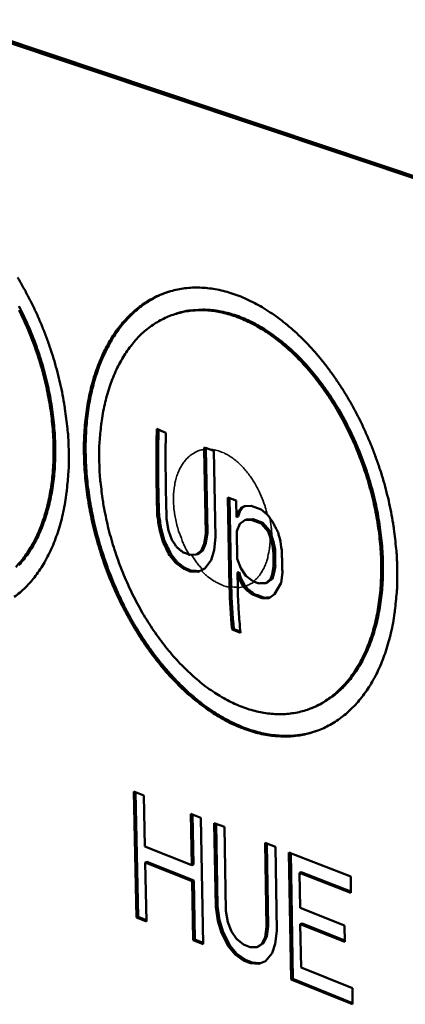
# Model space of a CAD drawing. Header units: millimetres. Extents: x 10 to 634, y 10 to 422.
# Tile 67 of 97: x 477 to 486, y 146 to 169. Entities that reach past the tile are written whole.
import ezdxf

# ---------------------------------------------------------------- set-up
doc = ezdxf.new("R2010")
doc.units = ezdxf.units.MM
doc.header["$LTSCALE"] = 2
doc.layers.add('Visible (ANSI)', color=7, linetype='Continuous', lineweight=50)
doc.layers.add('Visible Narrow (ANSI)', color=7, linetype='Continuous', lineweight=35)

msp = doc.modelspace()

# ---------------------------------------------------------------- linework, layer by layer
at = {"layer": 'Visible (ANSI)'}
for p, q in [((495.427, 162.062), (469.915, 170.608)), ((469.994, 170.63), (495.506, 162.089)), ((480.843, 162.022), (480.804, 162.009)), ((481.512, 156.984), (481.475, 158.906)), ((481.551, 156.997), (481.515, 158.919)), ((481.592, 158.913), (481.701, 158.873)), ((481.701, 158.873), (481.738, 156.9)), ((482.06, 155.748), (482.022, 157.806)), ((482.022, 157.806), (482.212, 157.737)), ((482.099, 155.761), (482.062, 157.792)), ((482.212, 157.737), (482.218, 157.355)), ((482.254, 157.468), (482.328, 157.568)), ((482.293, 157.482), (482.367, 157.581)), ((482.328, 157.568), (482.402, 157.604)), ((482.328, 157.568), (482.367, 157.581)), ((482.367, 157.581), (482.416, 157.605)), ((482.402, 157.604), (482.553, 157.612)), ((482.553, 157.612), (482.782, 157.529)), ((480.402, 157.405), (480.442, 157.418)), ((482.218, 157.355), (482.254, 157.468)), ((482.218, 157.355), (482.258, 157.368)), ((482.254, 157.468), (482.293, 157.482)), ((482.258, 157.368), (482.293, 157.482)), ((482.782, 157.529), (482.924, 157.418)), ((482.924, 157.418), (482.935, 157.409)), ((480.615, 157.318), (480.658, 157.052)), ((482.297, 157.2), (482.224, 157.037)), ((482.408, 157.285), (482.297, 157.2)), ((482.408, 157.285), (482.447, 157.299)), ((482.559, 157.293), (482.408, 157.285)), ((482.598, 157.307), (482.447, 157.299)), ((482.559, 157.293), (482.598, 157.307)), ((482.787, 157.21), (482.559, 157.293)), ((482.826, 157.223), (482.598, 157.307)), ((482.787, 157.21), (482.826, 157.223)), ((482.942, 157.026), (482.787, 157.21)), ((482.981, 157.04), (482.826, 157.223)), ((480.449, 157.076), (480.488, 157.089)), ((480.529, 156.796), (480.449, 157.076)), ((480.569, 156.809), (480.488, 157.089)), ((480.658, 157.052), (480.737, 156.834)), ((481.479, 156.744), (481.512, 156.984)), ((481.512, 156.984), (481.551, 156.997)), ((481.518, 156.757), (481.551, 156.997)), ((481.738, 156.9), (481.707, 156.597)), ((482.224, 157.037), (482.236, 156.401)), ((482.942, 157.026), (482.981, 157.04)), ((482.989, 156.895), (482.942, 157.026)), ((483.028, 156.909), (482.981, 157.04)), ((480.529, 156.796), (480.569, 156.809)), ((481.408, 156.582), (481.479, 156.744)), ((481.447, 156.595), (481.518, 156.757)), ((481.479, 156.744), (481.518, 156.757)), ((483.021, 156.807), (483.06, 156.82)), ((480.682, 156.487), (480.721, 156.501)), ((481.137, 156.494), (481.148, 156.49)), ((481.148, 156.49), (481.297, 156.497)), ((481.297, 156.497), (481.408, 156.582)), ((481.297, 156.497), (481.336, 156.511)), ((481.336, 156.511), (481.447, 156.595)), ((481.408, 156.582), (481.447, 156.595)), ((481.707, 156.597), (481.636, 156.372)), ((483.063, 156.602), (483.102, 156.615)), ((480.83, 156.304), (480.869, 156.317)), ((481.636, 156.372), (481.49, 156.175)), ((482.236, 156.401), (482.315, 156.183)), ((483.037, 156.044), (483.071, 156.22)), ((483.071, 156.22), (483.11, 156.234)), ((483.076, 156.057), (483.11, 156.234)), ((481.013, 156.169), (481.052, 156.183)), ((481.159, 156.112), (481.198, 156.125)), ((481.49, 156.175), (481.408, 156.136)), ((482.241, 156.084), (482.281, 156.098)), ((482.282, 155.943), (482.241, 156.084)), ((482.241, 156.084), (482.248, 155.738)), ((482.321, 155.957), (482.281, 156.098)), ((482.315, 156.183), (482.431, 156.014)), ((482.431, 156.014), (482.584, 155.894)), ((483.002, 155.931), (483.037, 156.044)), ((483.037, 156.044), (483.076, 156.057)), ((483.041, 155.944), (483.076, 156.057)), ((483.271, 156.089), (483.24, 155.85)), ((482.282, 155.943), (482.321, 155.957)), ((482.36, 155.788), (482.282, 155.943)), ((482.399, 155.802), (482.321, 155.957)), ((482.36, 155.788), (482.399, 155.802)), ((482.381, 155.762), (482.36, 155.788)), ((482.42, 155.776), (482.399, 155.802)), ((482.584, 155.894), (482.612, 155.884)), ((482.888, 155.846), (482.928, 155.859)), ((483.002, 155.931), (483.041, 155.944)), ((483.24, 155.85), (483.093, 155.588)), ((482.437, 155.697), (482.476, 155.71)), ((482.591, 155.578), (482.631, 155.591)), ((483.093, 155.588), (482.979, 155.503)), ((482.825, 155.495), (482.864, 155.508)), ((482.12, 154.777), (482.16, 154.791)), ((482.312, 154.707), (482.12, 154.777)), ((482.309, 154.736), (482.16, 154.791)), ((483.896, 152.961), (483.857, 152.947)), ((479.864, 151.067), (479.927, 148.18)), ((480.094, 150.977), (479.864, 151.067)), ((479.904, 151.052), (479.965, 148.194)), ((480.119, 149.806), (480.094, 150.977)), ((481.169, 150.556), (481.192, 149.381)), ((481.401, 150.465), (481.169, 150.556)), ((481.208, 150.54), (481.231, 149.395)), ((481.457, 147.565), (481.401, 150.465)), ((481.71, 150.344), (481.746, 148.426)), ((481.942, 150.253), (481.71, 150.344)), ((481.749, 150.328), (481.785, 148.44)), ((481.978, 148.334), (481.942, 150.253)), ((482.876, 149.887), (482.909, 147.963)), ((483.11, 149.795), (482.876, 149.887)), ((481.192, 149.381), (480.119, 149.806)), ((482.915, 149.872), (482.948, 147.977)), ((483.143, 147.87), (483.11, 149.795)), ((483.423, 149.672), (483.471, 146.755)), ((484.84, 149.117), (483.423, 149.672)), ((483.462, 149.657), (483.51, 146.77)), ((480.127, 149.437), (480.165, 149.451)), ((480.155, 148.088), (480.127, 149.437)), ((480.127, 149.437), (481.2, 149.011)), ((480.165, 149.451), (481.238, 149.025)), ((481.192, 149.381), (481.231, 149.395)), ((483.664, 149.206), (483.703, 149.22)), ((483.664, 149.206), (484.845, 148.742)), ((483.677, 148.397), (483.664, 149.206)), ((483.703, 149.22), (484.845, 148.771)), ((481.2, 149.011), (481.238, 149.025)), ((481.2, 149.011), (481.227, 147.658)), ((481.238, 149.025), (481.265, 147.672)), ((484.845, 148.742), (484.84, 149.117)), ((481.746, 148.426), (481.785, 148.44)), ((481.746, 148.426), (481.791, 148.103)), ((481.785, 148.44), (481.829, 148.117)), ((482.021, 148.072), (481.978, 148.334)), ((484.699, 147.993), (483.677, 148.397)), ((479.927, 148.18), (479.965, 148.194)), ((479.927, 148.18), (480.155, 148.088)), ((479.965, 148.194), (480.155, 148.118)), ((481.791, 148.103), (481.829, 148.117)), ((481.791, 148.103), (481.873, 147.825)), ((481.829, 148.117), (481.911, 147.84)), ((482.102, 147.856), (482.021, 148.072)), ((482.221, 147.686), (482.102, 147.856)), ((482.909, 147.963), (482.874, 147.731)), ((482.909, 147.963), (482.948, 147.977)), ((482.948, 147.977), (482.913, 147.745)), ((483.109, 147.576), (483.143, 147.87)), ((483.683, 148.024), (483.722, 148.039)), ((483.683, 148.024), (484.705, 147.619)), ((483.699, 147.033), (483.683, 148.024)), ((483.722, 148.039), (484.704, 147.649)), ((484.705, 147.619), (484.699, 147.993)), ((481.227, 147.658), (481.265, 147.672)), ((481.227, 147.658), (481.457, 147.565)), ((481.265, 147.672), (481.457, 147.595)), ((481.873, 147.825), (481.911, 147.84)), ((481.873, 147.825), (482.032, 147.517)), ((481.911, 147.84), (482.07, 147.531)), ((482.377, 147.563), (482.221, 147.686)), ((482.874, 147.731), (482.8, 147.577)), ((482.913, 147.745), (482.839, 147.591)), ((482.874, 147.731), (482.913, 147.745)), ((482.032, 147.517), (482.07, 147.531)), ((482.032, 147.517), (482.189, 147.332)), ((482.07, 147.531), (482.227, 147.346)), ((482.532, 147.5), (482.377, 147.563)), ((482.686, 147.5), (482.532, 147.5)), ((482.8, 147.577), (482.686, 147.5)), ((482.686, 147.5), (482.724, 147.514)), ((482.839, 147.591), (482.724, 147.514)), ((482.8, 147.577), (482.839, 147.591)), ((483.035, 147.36), (483.109, 147.576)), ((482.189, 147.332), (482.227, 147.346)), ((482.189, 147.332), (482.383, 147.193)), ((482.227, 147.346), (482.422, 147.207)), ((482.383, 147.193), (482.422, 147.207)), ((482.383, 147.193), (482.538, 147.13)), ((482.422, 147.207), (482.577, 147.145)), ((482.731, 147.114), (482.884, 147.175)), ((482.884, 147.175), (483.035, 147.36)), ((482.538, 147.13), (482.577, 147.145)), ((482.538, 147.13), (482.731, 147.114)), ((482.577, 147.145), (482.767, 147.129)), ((484.877, 146.561), (483.699, 147.033)), ((483.471, 146.755), (483.51, 146.77)), ((483.471, 146.755), (484.882, 146.188)), ((483.51, 146.77), (484.882, 146.218)), ((484.882, 146.188), (484.877, 146.561))]:
    msp.add_line(p, q, dxfattribs=at)
at = {"layer": 'Visible (ANSI)', "flags": 128}
for points in [[(478.371, 158.882, 0.00839), (478.357, 159.212, 0.015914), (478.341, 159.386, 0.001063), (478.284, 159.841, 0.008362), (478.276, 159.899, 0.007982), (478.229, 160.159, 0.008078), (478.175, 160.415, 0.007861), (478.112, 160.673, 0.007906), (478.041, 160.928, 0.007843), (477.962, 161.182, 0.007837), (477.874, 161.434, 0.007927), (477.78, 161.68, 0.007872), (477.677, 161.926, 0.008117), (477.568, 162.163, 0.008009), (477.45, 162.399, 0.008419), (477.329, 162.624, 0.008256), (477.198, 162.849, 0.008844)], [(485.906, 156.121, 0.008549), (485.896, 156.454, 0.016197), (485.882, 156.629, 0.001102), (485.829, 157.086, 0.008522), (485.821, 157.145, 0.008119), (485.776, 157.408, 0.008224), (485.724, 157.665, 0.007977), (485.662, 157.926, 0.008033), (485.592, 158.184, 0.007934), (485.513, 158.441, 0.007942), (485.426, 158.695, 0.007987), (485.332, 158.945, 0.007948), (485.229, 159.193, 0.008139), (485.12, 159.434, 0.008051), (485.002, 159.674, 0.008394), (484.879, 159.904, 0.008255), (484.747, 160.133, 0.00876), (484.613, 160.348, 0.008567), (484.468, 160.564, 0.009249), (484.323, 160.763, 0.008996), (484.167, 160.963, 0.009873), (484.013, 161.145, 0.009555), (483.847, 161.327, 0.010648), (483.686, 161.489, 0.010259), (483.512, 161.65, 0.011585), (483.345, 161.792, 0.011123), (483.165, 161.932, 0.012692), (482.994, 162.051, 0.01216), (482.809, 162.167, 0.01396), (482.636, 162.264, 0.013372), (482.449, 162.355, 0.015353), (482.275, 162.429, 0.014736), (482.088, 162.494, 0.016792), (481.914, 162.543, 0.016194), (481.73, 162.582, 0.018143), (481.557, 162.606, 0.017629), (481.378, 162.618, 0.019225), (481.208, 162.617, 0.018868), (481.036, 162.603, 0.01985), (480.871, 162.576, 0.019708), (480.707, 162.536, 0.019883), (480.548, 162.484, 0.019987), (480.395, 162.419, 0.01931), (480.244, 162.342, 0.019648), (480.102, 162.254, 0.018247), (479.961, 162.151, 0.01877), (479.832, 162.041, 0.016884), (479.702, 161.914, 0.017521), (479.586, 161.783, 0.015416), (479.47, 161.634, 0.016096), (479.367, 161.484, 0.013988), (479.266, 161.313, 0.014654), (479.178, 161.145, 0.012688), (479.092, 160.955, 0.013302), (479.02, 160.771, 0.011554), (478.95, 160.565, 0.012096), (478.894, 160.365, 0.010593), (478.842, 160.144, 0.011057), (478.801, 159.931, 0.009798), (478.767, 159.698, 0.010185), (478.743, 159.474, 0.009154), (478.727, 159.232, 0.009469), (478.719, 158.997, 0.008646), (478.721, 158.749, 0.008895), (478.731, 158.507, 0.008258), (478.75, 158.253, 0.008447), (478.777, 158.006, 0.007979), (478.813, 157.751, 0.008113), (478.857, 157.501, 0.0078), (478.91, 157.246, 0.007883), (478.971, 156.996, 0.007715), (479.04, 156.744, 0.007749), (479.116, 156.495, 0.007722), (479.201, 156.249, 0.007708), (479.293, 156.004, 0.00782), (479.392, 155.765, 0.007758), (479.499, 155.527, 0.008012), (479.611, 155.298, 0.0079), (479.732, 155.069, 0.008305), (479.856, 154.851, 0.008139), (479.99, 154.634, 0.008707), (480.125, 154.43, 0.008484), (480.271, 154.226, 0.00923), (480.415, 154.038, 0.008944), (480.571, 153.849, 0.009889), (480.724, 153.678, 0.009533), (480.889, 153.508, 0.010698), (481.048, 153.355, 0.010267), (481.221, 153.204, 0.01167), (481.385, 153.072, 0.011161), (481.564, 152.942, 0.01281), (481.732, 152.831, 0.012226), (481.914, 152.723, 0.014107), (482.085, 152.634, 0.013461), (482.269, 152.551, 0.015519), (482.441, 152.485, 0.014842), (482.624, 152.427, 0.016962), (482.796, 152.384, 0.016304), (482.977, 152.352, 0.018295), (483.147, 152.334, 0.017723), (483.324, 152.328, 0.019335), (483.491, 152.334, 0.01892), (483.662, 152.354, 0.019896), (483.824, 152.386, 0.019698), (483.986, 152.431, 0.019857), (484.143, 152.488, 0.019904), (484.294, 152.558, 0.019223), (484.443, 152.641, 0.019501), (484.583, 152.734, 0.01812), (484.723, 152.843, 0.018579), (484.85, 152.958, 0.016744), (484.978, 153.091, 0.017314), (485.092, 153.228, 0.015284), (485.206, 153.384, 0.015896), (485.306, 153.54, 0.013878), (485.405, 153.717, 0.014478), (485.491, 153.892, 0.012606), (485.574, 154.089, 0.013159), (485.643, 154.281, 0.011503), (485.709, 154.495, 0.01199), (485.762, 154.703, 0.010574), (485.81, 154.932, 0.010988), (485.846, 155.153, 0.009811), (485.854, 155.214, 0.001436), (485.895, 155.628, 0.017916), (485.905, 155.802, 0.009844), (485.906, 156.121)], [(480.669, 162.525, 0.019322), (480.47, 162.451, 0.033825), (480.362, 162.396, 0.005069), (480.133, 162.259, 0.019398), (480.075, 162.22, 0.017871), (479.937, 162.112, 0.018423), (479.812, 161.997, 0.01648), (479.685, 161.866, 0.017129), (479.573, 161.731, 0.015024), (479.46, 161.577, 0.0157), (479.362, 161.424, 0.013632), (479.264, 161.249, 0.014283), (479.18, 161.078, 0.012377), (479.098, 160.886, 0.012971), (479.029, 160.698, 0.011289), (478.964, 160.49, 0.011811), (478.911, 160.288, 0.010373), (478.862, 160.066, 0.010816), (478.825, 159.851, 0.009617), (478.795, 159.617, 0.009985), (478.774, 159.391, 0.009007), (478.762, 159.149, 0.009305), (478.758, 158.914, 0.008527), (478.763, 158.665, 0.008762), (478.776, 158.423, 0.008164), (478.798, 158.17, 0.008341), (478.829, 157.923, 0.007907), (478.868, 157.669, 0.00803), (478.915, 157.42, 0.007747), (478.971, 157.166, 0.00782), (479.034, 156.917, 0.00768), (479.106, 156.667, 0.007705), (479.185, 156.42, 0.007702), (479.271, 156.175, 0.00768), (479.366, 155.933, 0.007815), (479.467, 155.696, 0.007745), (479.576, 155.461, 0.008022), (479.689, 155.234, 0.007902), (479.812, 155.008, 0.008329), (479.938, 154.794, 0.008157), (480.073, 154.579, 0.008747), (480.209, 154.379, 0.008516), (480.356, 154.178, 0.009286), (480.501, 153.993, 0.008992), (480.658, 153.808, 0.009962), (480.811, 153.64, 0.009597), (480.977, 153.473, 0.010787), (481.136, 153.324, 0.010348), (481.309, 153.177, 0.011775), (481.473, 153.048, 0.011258), (481.652, 152.922, 0.012928), (481.82, 152.814, 0.012339), (482.001, 152.71, 0.014232), (482.172, 152.625, 0.013586), (482.355, 152.545, 0.015643), (482.526, 152.483, 0.01497), (482.709, 152.428, 0.017068), (482.88, 152.389, 0.016421), (483.06, 152.36, 0.018363), (483.229, 152.345, 0.01781), (483.404, 152.342, 0.019346), (483.474, 152.346, 0.005046), (483.739, 152.374, 0.033756), (483.858, 152.396, 0.019272), (484.061, 152.456)], [(477.156, 156.213, 0.017659), (477.271, 156.34, 0.018381), (477.372, 156.47, 0.015857), (477.473, 156.62, 0.016606), (477.56, 156.77, 0.014196), (477.646, 156.941, 0.014904), (477.719, 157.109, 0.012754), (477.788, 157.299, 0.013382), (477.846, 157.484, 0.011549), (477.898, 157.69, 0.012083), (477.939, 157.89, 0.01057), (477.974, 158.11, 0.011009), (477.999, 158.322, 0.009793), (478.016, 158.553, 0.010143), (478.023, 158.776, 0.009195), (478.022, 159.015, 0.009464), (478.012, 159.247, 0.008753), (477.992, 159.491, 0.00895), (477.965, 159.728, 0.008451), (477.928, 159.974, 0.008581), (477.883, 160.215, 0.008276), (477.829, 160.46, 0.008345), (477.767, 160.701, 0.008222), (477.697, 160.942, 0.008232), (477.618, 161.181, 0.008285), (477.533, 161.416, 0.008238), (477.439, 161.649, 0.00847), (477.339, 161.875, 0.008362), (477.23, 162.1, 0.008782)], [(477.225, 156.257, 0.017474), (477.338, 156.388, 0.018209), (477.438, 156.521, 0.015672), (477.537, 156.675, 0.016423), (477.623, 156.828, 0.014027), (477.707, 157.003, 0.01473), (477.778, 157.174, 0.012609), (477.845, 157.367, 0.013228), (477.9, 157.554, 0.01143), (477.951, 157.764, 0.011954), (477.989, 157.966, 0.010477), (478.022, 158.188, 0.010905), (478.044, 158.403, 0.009724), (478.058, 158.637, 0.010063), (478.063, 158.862, 0.009148), (478.058, 159.103, 0.009407), (478.045, 159.336, 0.008727), (478.023, 159.582, 0.008913), (477.993, 159.821, 0.008444), (477.953, 160.067, 0.008565), (477.905, 160.309, 0.008289), (477.848, 160.555, 0.008349), (477.783, 160.797, 0.008255), (477.71, 161.038, 0.008256), (477.628, 161.277, 0.00834), (477.54, 161.511, 0.008282), (477.443, 161.744, 0.008549), (477.34, 161.969, 0.008429), (477.228, 162.193, 0.008888)], [(479.072, 158.625, 0.0087), (479.084, 158.318, 0.016455), (479.099, 158.156, 0.001137), (479.153, 157.734, 0.008668), (479.161, 157.679, 0.008256), (479.206, 157.437, 0.008368), (479.257, 157.2, 0.008128), (479.317, 156.961, 0.008182), (479.385, 156.725, 0.008106), (479.461, 156.489, 0.008105), (479.544, 156.257, 0.00819), (479.635, 156.029, 0.008134), (479.733, 155.802, 0.008382), (479.837, 155.583, 0.008269), (479.949, 155.365, 0.00869), (480.065, 155.158, 0.008516), (480.191, 154.951, 0.009124), (480.318, 154.757, 0.008883), (480.455, 154.563, 0.009697), (480.591, 154.384, 0.009383), (480.739, 154.206, 0.010427), (480.884, 154.045, 0.010033), (481.04, 153.884, 0.011332), (481.191, 153.741, 0.010851), (481.355, 153.6, 0.012426), (481.511, 153.477, 0.011856), (481.68, 153.357, 0.013715), (481.84, 153.256, 0.013062), (482.013, 153.158, 0.015179), (482.175, 153.079, 0.014463), (482.349, 153.006, 0.016757), (482.511, 152.95, 0.016021), (482.685, 152.902, 0.018329), (482.847, 152.869, 0.01764), (483.017, 152.847, 0.019704), (483.177, 152.839, 0.019145), (483.342, 152.843, 0.02065), (483.498, 152.859, 0.020303), (483.655, 152.889, 0.020965), (483.807, 152.93, 0.020885), (483.955, 152.985, 0.020567), (484.1, 153.052, 0.020762), (484.237, 153.13, 0.019544), (484.373, 153.223, 0.019973), (484.498, 153.323, 0.018108), (484.623, 153.441, 0.018698), (484.735, 153.563, 0.016503), (484.847, 153.703, 0.017168), (484.946, 153.845, 0.014921), (485.044, 154.008, 0.015589), (485.128, 154.168, 0.013479), (485.209, 154.351, 0.0141), (485.278, 154.529, 0.012228), (485.343, 154.728, 0.012777), (485.396, 154.922, 0.011179), (485.443, 155.136, 0.011646), (485.479, 155.344, 0.010324), (485.508, 155.571, 0.010708), (485.527, 155.79, 0.009645), (485.537, 156.027, 0.00995), (485.539, 156.256, 0.009122), (485.531, 156.499, 0.009356), (485.514, 156.735, 0.008739), (485.488, 156.982, 0.008908), (485.454, 157.223, 0.008483), (485.41, 157.471, 0.008592), (485.358, 157.714, 0.008345), (485.297, 157.96, 0.008397), (485.228, 158.202, 0.00832), (485.15, 158.444, 0.008317), (485.065, 158.682, 0.008406), (484.972, 158.916, 0.008349), (484.87, 159.149, 0.008608), (484.764, 159.373, 0.008494), (484.648, 159.596, 0.008931), (484.528, 159.808, 0.008757), (484.398, 160.02, 0.009388), (484.268, 160.217, 0.009147), (484.126, 160.414, 0.009992), (483.985, 160.595, 0.009679), (483.833, 160.776, 0.01076), (483.684, 160.938, 0.010369), (483.523, 161.1, 0.01171), (483.368, 161.242, 0.011236), (483.2, 161.383, 0.012855), (483.04, 161.504, 0.012298), (482.867, 161.623, 0.014192), (482.704, 161.721, 0.013564), (482.528, 161.815, 0.015693), (482.364, 161.891, 0.01502), (482.188, 161.96, 0.017278), (482.023, 162.012, 0.016612), (481.848, 162.054, 0.018804), (481.685, 162.082, 0.018219), (481.515, 162.097, 0.020063), (481.354, 162.1, 0.019643), (481.19, 162.09, 0.020819), (481.034, 162.067, 0.020638), (480.878, 162.031, 0.020899), (480.728, 161.983, 0.020996), (480.582, 161.923, 0.020275), (480.44, 161.849, 0.020639), (480.306, 161.766, 0.019084), (480.173, 161.667, 0.019656), (480.051, 161.562, 0.01756), (479.93, 161.44, 0.018258), (479.822, 161.314, 0.015935), (479.714, 161.169, 0.016675), (479.62, 161.024, 0.01438), (479.526, 160.859, 0.015096), (479.447, 160.697, 0.012986), (479.369, 160.513, 0.013638), (479.305, 160.335, 0.011791), (479.244, 160.135, 0.012359), (479.196, 159.942, 0.010797), (479.152, 159.729, 0.011274), (479.12, 159.523, 0.009988), (479.113, 159.466, 0.001496), (479.078, 159.083, 0.018232), (479.07, 158.92, 0.010029), (479.072, 158.625)], [(483.896, 152.961, 0.020598), (484.086, 153.037, 0.035867), (484.19, 153.093, 0.005745), (484.405, 153.233, 0.020681), (484.463, 153.275, 0.018909), (484.594, 153.388, 0.01948), (484.712, 153.506, 0.017264), (484.83, 153.644, 0.017938), (484.934, 153.783, 0.015596), (485.038, 153.944, 0.016293), (485.127, 154.103, 0.014055), (485.214, 154.284, 0.014713), (485.288, 154.462, 0.012709), (485.358, 154.662, 0.013295), (485.415, 154.857, 0.011579), (485.466, 155.073, 0.012079), (485.506, 155.282, 0.010656), (485.539, 155.512, 0.011069), (485.561, 155.734, 0.009924), (485.574, 155.974, 0.010252), (485.578, 156.206, 0.00936), (485.573, 156.453, 0.009612), (485.558, 156.693, 0.008946), (485.533, 156.945, 0.009129), (485.5, 157.19, 0.008669), (485.457, 157.443, 0.008787), (485.405, 157.691, 0.008517), (485.344, 157.942, 0.008575), (485.275, 158.189, 0.008485), (485.197, 158.436, 0.008485), (485.11, 158.679, 0.008572), (485.016, 158.918, 0.008513), (484.913, 159.155, 0.00878), (484.804, 159.384, 0.008662), (484.686, 159.612, 0.009118), (484.564, 159.828, 0.008935), (484.431, 160.043, 0.009597), (484.297, 160.244, 0.009344), (484.152, 160.444, 0.010233), (484.009, 160.628, 0.009904), (483.853, 160.811, 0.011045), (483.701, 160.975, 0.010632), (483.535, 161.139, 0.01205), (483.377, 161.282, 0.01155), (483.205, 161.423, 0.013263), (483.042, 161.544, 0.012676), (482.864, 161.662, 0.014678), (482.698, 161.76, 0.014018), (482.518, 161.852, 0.016258), (482.351, 161.926, 0.015559), (482.171, 161.991, 0.017909), (482.003, 162.04, 0.017229), (481.825, 162.078, 0.019462), (481.659, 162.102, 0.018885), (481.487, 162.113, 0.020682), (481.415, 162.111, 0.005746), (481.158, 162.094, 0.03588), (481.041, 162.076, 0.020601), (480.843, 162.022)], [(477.12, 155.526, 0.018661), (477.254, 155.632, 0.019194), (477.377, 155.745, 0.017081), (477.5, 155.876, 0.01773), (477.609, 156.01, 0.015445), (477.719, 156.165, 0.016129), (477.814, 156.319, 0.013907), (477.909, 156.495, 0.014563), (477.99, 156.668, 0.012544), (478.069, 156.863, 0.013137), (478.134, 157.054, 0.011383), (478.196, 157.266, 0.011897), (478.246, 157.473, 0.010421), (478.29, 157.7, 0.010852), (478.323, 157.92, 0.009642), (478.329, 157.979, 0.001392), (478.365, 158.391, 0.017629), (478.373, 158.565, 0.00968), (478.371, 158.882)]]:
    msp.add_lwpolyline(points, format="xyb", dxfattribs=at)
at = {"layer": 'Visible (ANSI)'}
for points, knots in [([(480.392, 159.38), (480.376, 158.859), (480.38, 158.354), (480.39, 157.878), (480.393, 157.723), (480.397, 157.565), (480.402, 157.405)], [-0.1437409, -0.1437409, -0.1437409, -0.1437409, 0, 0, 0, 0.0470561, 0.0470561, 0.0470561, 0.0470561]), ([(480.442, 157.418), (480.436, 157.578), (480.432, 157.736), (480.429, 157.891), (480.419, 158.357), (480.416, 158.853), (480.431, 159.363)], [-0.0470532, -0.0470532, -0.0470532, -0.0470532, 0, 0, 0, 0.1409716, 0.1409716, 0.1409716, 0.1409716]), ([(480.598, 159.291), (480.586, 158.772), (480.594, 158.267), (480.603, 157.792), (480.607, 157.637), (480.61, 157.478), (480.615, 157.318)], [5.693542, 5.693542, 5.693542, 5.693542, 5.8370775, 5.8370775, 5.8370775, 5.8841043, 5.8841043, 5.8841043, 5.8841043]), ([(481.515, 158.919), (481.515, 158.925), (481.514, 158.932), (481.514, 158.939), (481.514, 158.941)], [0.0006209, 0.0006209, 0.0006209, 0.0006209, 0.3333333, 0.4428643, 0.4428643, 0.4428643, 0.4428643]), ([(483.021, 156.807), (483.018, 156.817), (483.014, 156.827), (483.01, 156.837), (483.007, 156.847), (483.003, 156.856), (483, 156.866), (482.996, 156.876), (482.993, 156.886), (482.989, 156.895)], [0, 0, 0, 0, 0.333333, 0.333333, 0.333333, 0.666667, 0.666667, 0.666667, 1, 1, 1, 1]), ([(483.06, 156.82), (483.057, 156.83), (483.053, 156.84), (483.05, 156.85), (483.046, 156.86), (483.042, 156.87), (483.039, 156.879), (483.035, 156.889), (483.032, 156.899), (483.028, 156.909)], [0, 0, 0, 0, 0.3333333, 0.3333333, 0.3333333, 0.6666667, 0.6666667, 0.6666667, 0.999919, 0.999919, 0.999919, 0.999919]), ([(483.172, 157.007), (483.177, 156.992), (483.181, 156.976), (483.186, 156.96), (483.191, 156.944), (483.195, 156.929), (483.2, 156.913), (483.204, 156.897), (483.209, 156.882), (483.214, 156.866)], [0, 0, 0, 0, 0.333333, 0.333333, 0.333333, 0.666667, 0.666667, 0.666667, 1, 1, 1, 1]), ([(482.16, 154.791), (482.125, 155.118), (482.105, 155.445), (482.099, 155.761), (482.099, 155.761), (482.099, 155.761)], [5.64163256, 5.64163256, 5.64163256, 5.64163256, 5.73721481, 5.73721481, 5.73723182, 5.73723182, 5.73723182, 5.73723182]), ([(482.476, 155.71), (482.469, 155.718), (482.457, 155.733), (482.438, 155.755), (482.426, 155.769), (482.42, 155.776)], [0, 0, 0, 0, 0.3333333, 0.6666667, 0.9996735, 0.9996735, 0.9996735, 0.9996735]), ([(482.248, 155.738), (482.249, 155.687), (482.25, 155.633), (482.252, 155.576), (482.253, 155.518), (482.256, 155.458), (482.259, 155.393), (482.262, 155.329), (482.266, 155.261), (482.27, 155.189), (482.275, 155.117), (482.281, 155.041), (482.288, 154.96), (482.294, 154.88), (482.303, 154.796), (482.312, 154.707)], [0, 0, 0, 0, 0.2, 0.2, 0.2, 0.4, 0.4, 0.4, 0.6, 0.6, 0.6, 0.8, 0.8, 0.8, 1, 1, 1, 1]), ([(482.996, 155.515), (482.986, 155.515), (482.959, 155.513), (482.915, 155.511), (482.881, 155.509), (482.864, 155.508)], [0.1470979, 0.1470979, 0.1470979, 0.1470979, 0.3333333, 0.6666667, 1, 1, 1, 1])]:
    msp.add_open_spline(points, degree=3, knots=knots, dxfattribs=at)
for points in [[(480.392, 159.38), (480.46, 159.35), (480.529, 159.321), (480.598, 159.291)], [(481.475, 158.906), (481.475, 158.912), (481.475, 158.922), (481.475, 158.939), (481.475, 158.95), (481.475, 158.955)], [(481.475, 158.955), (481.488, 158.95), (481.514, 158.941), (481.553, 158.927), (481.579, 158.917), (481.592, 158.913)], [(480.449, 157.076), (480.432, 157.187), (480.417, 157.296), (480.402, 157.405)], [(480.488, 157.089), (480.472, 157.2), (480.456, 157.309), (480.442, 157.418)], [(482.935, 157.409), (482.948, 157.391), (482.973, 157.354), (483.012, 157.298), (483.039, 157.259), (483.052, 157.24)], [(483.052, 157.24), (483.065, 157.215), (483.092, 157.163), (483.131, 157.086), (483.159, 157.034), (483.172, 157.007)], [(480.682, 156.487), (480.631, 156.589), (480.58, 156.692), (480.529, 156.796)], [(480.721, 156.501), (480.67, 156.602), (480.619, 156.705), (480.569, 156.809)], [(480.737, 156.834), (480.749, 156.815), (480.774, 156.778), (480.812, 156.722), (480.837, 156.684), (480.85, 156.666)], [(480.85, 156.666), (480.867, 156.652), (480.9, 156.625), (480.95, 156.585), (480.983, 156.559), (480.999, 156.546)], [(483.063, 156.602), (483.058, 156.625), (483.049, 156.671), (483.035, 156.739), (483.026, 156.784), (483.021, 156.807)], [(483.102, 156.615), (483.098, 156.638), (483.088, 156.684), (483.074, 156.752), (483.065, 156.798), (483.06, 156.82)], [(483.214, 156.866), (483.228, 156.777), (483.243, 156.688), (483.258, 156.597)], [(480.83, 156.304), (480.813, 156.324), (480.78, 156.365), (480.731, 156.426), (480.698, 156.467), (480.682, 156.487)], [(480.869, 156.317), (480.853, 156.338), (480.82, 156.378), (480.77, 156.439), (480.737, 156.48), (480.721, 156.501)], [(480.999, 156.546), (481.015, 156.54), (481.047, 156.528), (481.093, 156.511), (481.122, 156.5), (481.137, 156.494)], [(483.071, 156.22), (483.07, 156.263), (483.068, 156.347), (483.065, 156.474), (483.064, 156.559), (483.063, 156.602)], [(483.11, 156.234), (483.109, 156.276), (483.107, 156.361), (483.105, 156.487), (483.103, 156.573), (483.102, 156.615)], [(483.258, 156.597), (483.259, 156.555), (483.261, 156.469), (483.264, 156.342), (483.267, 156.215), (483.27, 156.131), (483.271, 156.089)], [(481.013, 156.169), (480.952, 156.214), (480.891, 156.259), (480.83, 156.304)], [(481.052, 156.183), (480.991, 156.227), (480.93, 156.272), (480.869, 156.317)], [(481.159, 156.112), (481.143, 156.118), (481.111, 156.131), (481.063, 156.15), (481.03, 156.163), (481.013, 156.169)], [(481.198, 156.125), (481.182, 156.132), (481.15, 156.144), (481.102, 156.163), (481.069, 156.176), (481.052, 156.183)], [(481.343, 156.104), (481.282, 156.107), (481.221, 156.109), (481.159, 156.112)], [(481.371, 156.118), (481.314, 156.12), (481.256, 156.123), (481.198, 156.125)], [(481.408, 156.136), (481.401, 156.132), (481.387, 156.126), (481.365, 156.115), (481.35, 156.108), (481.343, 156.104)], [(482.12, 154.777), (482.086, 155.104), (482.066, 155.432), (482.06, 155.748)], [(482.437, 155.697), (482.43, 155.704), (482.418, 155.719), (482.399, 155.741), (482.387, 155.755), (482.381, 155.762)], [(482.612, 155.884), (482.625, 155.879), (482.652, 155.869), (482.693, 155.854), (482.721, 155.843), (482.736, 155.838)], [(482.736, 155.838), (482.753, 155.839), (482.786, 155.84), (482.837, 155.843), (482.871, 155.845), (482.888, 155.846)], [(482.888, 155.846), (482.901, 155.855), (482.926, 155.874), (482.964, 155.903), (482.989, 155.921), (483.002, 155.931)], [(482.928, 155.859), (482.94, 155.869), (482.965, 155.887), (483.003, 155.916), (483.028, 155.935), (483.041, 155.944)], [(482.591, 155.578), (482.573, 155.592), (482.537, 155.619), (482.486, 155.659), (482.453, 155.684), (482.437, 155.697)], [(482.631, 155.591), (482.612, 155.605), (482.576, 155.633), (482.525, 155.672), (482.492, 155.698), (482.476, 155.71)], [(482.825, 155.495), (482.797, 155.504), (482.744, 155.523), (482.667, 155.551), (482.616, 155.569), (482.591, 155.578)], [(482.864, 155.508), (482.836, 155.518), (482.783, 155.537), (482.706, 155.564), (482.655, 155.582), (482.631, 155.591)], [(482.979, 155.503), (482.962, 155.502), (482.927, 155.5), (482.876, 155.497), (482.842, 155.496), (482.825, 155.495)]]:
    msp.add_open_spline(points, degree=3, dxfattribs=at)
at = {"layer": 'Visible Narrow (ANSI)'}
for p, q in [((481.56, 158.924), (481.515, 158.919)), ((482.248, 155.738), (482.381, 155.762))]:
    msp.add_line(p, q, dxfattribs=at)
at = {"layer": 'Visible Narrow (ANSI)', "flags": 128}
for points in [[(481.475, 158.906, 0.036151), (481.361, 158.882, 0.057577), (481.292, 158.853, 0.015398), (481.176, 158.782, 0.036382), (481.13, 158.748, 0.03076), (481.055, 158.673, 0.032306), (480.993, 158.594, 0.025481), (480.932, 158.494, 0.027295), (480.886, 158.396, 0.021177), (480.843, 158.277, 0.022828), (480.814, 158.163, 0.018115), (480.79, 158.028, 0.019398), (480.777, 157.901, 0.016097), (480.773, 157.757, 0.016984), (480.778, 157.62, 0.014897), (480.793, 157.472, 0.015423), (480.817, 157.329, 0.014364), (480.85, 157.181, 0.014566), (480.891, 157.038, 0.014428), (480.909, 156.988, 0.003093), (480.999, 156.756, 0.026326), (481.043, 156.66, 0.01458), (481.137, 156.494)], [(482.924, 157.418, 0.013046), (482.88, 157.587, 0.023579), (482.848, 157.678, 0.002495), (482.764, 157.889, 0.012937), (482.746, 157.929, 0.013655), (482.687, 158.046, 0.013299), (482.62, 158.163, 0.014733), (482.551, 158.269, 0.014129), (482.473, 158.374, 0.016387), (482.397, 158.465, 0.015505), (482.311, 158.557, 0.018723), (482.229, 158.632, 0.01755), (482.136, 158.705, 0.021818), (482.051, 158.762, 0.020403), (481.955, 158.816, 0.025586), (481.909, 158.836, 0.008782), (481.772, 158.885, 0.044872), (481.707, 158.901, 0.025827), (481.592, 158.913)], [(483.028, 156.909, 0.011423), (483.025, 157.015, 0.011423), (483.016, 157.122, 0.011755), (483.002, 157.231, 0.011755), (482.983, 157.339)], [(482.612, 155.884, 0.02679), (482.7, 155.966, 0.046361), (482.744, 156.02, 0.009389), (482.825, 156.147, 0.026509), (482.85, 156.195, 0.020959), (482.895, 156.301, 0.022456), (482.928, 156.403, 0.017953), (482.939, 156.451, 0.004577), (482.975, 156.639, 0.030456), (482.986, 156.734, 0.018089), (482.989, 156.895)], [(481.186, 156.492, 0.013035), (481.245, 156.4, 0.013035), (481.309, 156.312, 0.012514), (481.374, 156.231, 0.012514), (481.444, 156.153)], [(481.408, 156.136, 0.017552), (481.503, 156.041, 0.029689), (481.564, 155.991, 0.004316), (481.694, 155.898, 0.01748), (481.727, 155.877, 0.021565), (481.764, 155.856, 0.006431), (481.894, 155.795, 0.038701), (481.952, 155.773, 0.021762), (482.06, 155.748)], [(482.42, 155.776, 0.021705), (482.475, 155.794, 0.021705), (482.527, 155.818, 0.02203), (482.578, 155.846, 0.02203), (482.626, 155.878)]]:
    msp.add_lwpolyline(points, format="xyb", dxfattribs=at)
at = {"layer": 'Visible Narrow (ANSI)'}
msp.add_open_spline([(482.099, 155.761), (482.12, 155.757), (482.141, 155.754), (482.162, 155.752), (482.184, 155.75), (482.204, 155.749), (482.225, 155.749), (482.233, 155.749), (482.24, 155.749), (482.247, 155.749)], degree=3, knots=[0, 0, 0, 0, 0.3333333, 0.3333333, 0.3333333, 0.6666667, 0.6666667, 0.6666667, 0.7865302, 0.7865302, 0.7865302, 0.7865302], dxfattribs=at)

doc.saveas('drawing.dxf')
